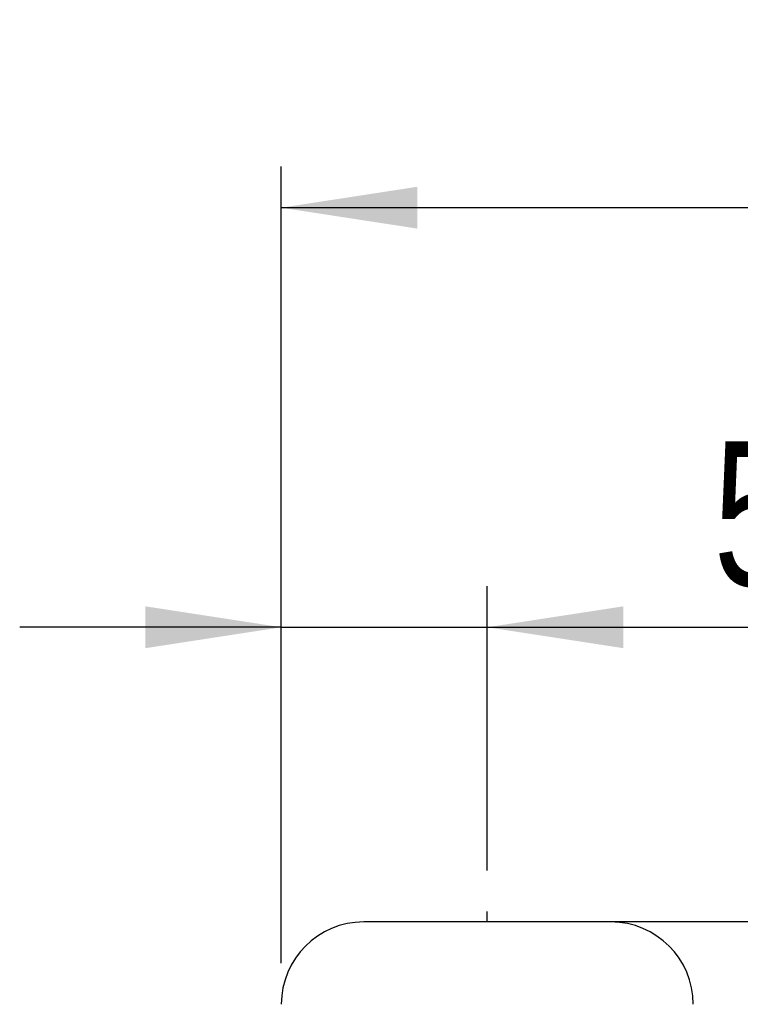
# Model space of a CAD drawing. Extents: x 30 to 391, y 7 to 282.
# Tile 12 of 30: x 105 to 123, y 166 to 189. Entities that reach past the tile are written whole.
import ezdxf

# ---------------------------------------------------------------- set-up
doc = ezdxf.new("R2010")
doc.units = 0
doc.layers.get('0').update_dxf_attribs({"linetype": 'CONTINUOUS'})
doc.styles.add('SLDTEXTSTYLE0', font='TXT', dxfattribs={"width": 0.75})
doc.dimstyles.new('SLDDIMSTYLE1', dxfattribs={"dimtxt": 3.5, "dimasz": 3.302, "dimexe": 0, "dimexo": 0.0625, "dimgap": 0.875, "dimtad": 1, "dimdec": 3, "dimrnd": 1e-09, "dimzin": 12, "dimtxsty": 'SLDTEXTSTYLE0', "dimsah": 1, "dimcen": 0.09, "dimazin": 3, "dimtfac": 1, "dimtdec": 3, "dimtmove": 0, "dimatfit": 3, "dimtolj": 1, "dimtzin": 12})
doc.dimstyles.new('SLDDIMSTYLE2', dxfattribs={"dimtxt": 3.5, "dimasz": 3.302, "dimexe": 0, "dimexo": 0.0625, "dimgap": 0.875, "dimtad": 1, "dimdec": 3, "dimrnd": 1e-09, "dimzin": 12, "dimtxsty": 'SLDTEXTSTYLE0', "dimsah": 1, "dimcen": 0.09, "dimazin": 3, "dimtfac": 1, "dimtdec": 3, "dimtofl": 0, "dimtmove": 0, "dimatfit": 3, "dimtolj": 1, "dimtzin": 12})

# ---------------------------------------------------------------- blocks, each defined once
blk = doc.blocks.new('_D_9')
at = {"color": 179, "linetype": 'CONTINUOUS'}
for p, q in [((111.743, 166.562), (111.743, 185.903)), ((189.743, 166.562), (189.743, 185.903)), ((189.743, 184.903), (111.743, 184.903))]:
    blk.add_line(p, q, dxfattribs=at)
for points in [[(111.743, 184.903), (115.045, 184.395), (115.045, 185.411)], [(189.743, 184.903), (186.441, 185.411), (186.441, 184.395)]]:
    blk.add_solid(points, dxfattribs=at)
at = {"color": 179, "linetype": 'CONTINUOUS', "insert": (147.627, 189.415, -28.9), "char_height": 3.5, "attachment_point": 1, "style": 'SLDTEXTSTYLE0'}
blk.add_mtext('78', dxfattribs=at)
blk = doc.blocks.new('_D_10')
at = {"color": 179, "linetype": 'CONTINUOUS'}
for p, q in [((111.743, 166.562), (111.743, 175.716)), ((116.743, 168.812), (116.743, 175.716)), ((111.743, 174.716), (105.393, 174.716)), ((111.743, 174.716), (116.743, 174.716)), ((116.743, 174.716), (127.662, 174.716))]:
    blk.add_line(p, q, dxfattribs=at)
for points in [[(111.743, 174.716), (108.441, 175.224), (108.441, 174.208)], [(116.743, 174.716), (120.045, 174.208), (120.045, 175.224)]]:
    blk.add_solid(points, dxfattribs=at)
at = {"color": 179, "linetype": 'CONTINUOUS', "insert": (122.232, 179.228, -28.9), "char_height": 3.5, "attachment_point": 1, "style": 'SLDTEXTSTYLE0'}
blk.add_mtext('5', dxfattribs=at)
blk = doc.blocks.new('SW_CENTERMARKSYMBOL_3')
at = {"color": 0, "linetype": 'CONTINUOUS'}
for p, q in [((0, 5), (0, 5.25)), ((0, 0), (0, 2.5)), ((-5, 0), (-5.25, 0)), ((0, 0), (-2.5, 0)), ((0, 0), (0, -2.5)), ((0, 0), (2.5, 0)), ((5, 0), (5.25, 0)), ((0, -5), (0, -5.25))]:
    blk.add_line(p, q, dxfattribs=at)

msp = doc.modelspace()

# ---------------------------------------------------------------- linework, layer by layer
at = {"color": 7, "linetype": 'CONTINUOUS'}
for p, q in [((119.7428, 167.5615), (113.7428, 167.5615)), ((139.2428, 167.5615), (119.7428, 167.5615))]:
    msp.add_line(p, q, dxfattribs=at)
for centre, start, end in [((113.7428, 165.5615), 90, 180), ((119.7428, 165.5615), 0, 90)]:
    msp.add_arc(centre, 2, start, end, dxfattribs=at)

# ---------------------------------------------------------------- block references
at = {"color": 179, "linetype": 'CONTINUOUS'}
msp.add_blockref('SW_CENTERMARKSYMBOL_3', (116.7428, 162.5615), dxfattribs=at)

# ---------------------------------------------------------------- dimensions: what is measured, and where the dimension line sits
for base, p1, p2, dimstyle, picture, middle in [((111.7428, 184.9031), (189.7428, 165.5615), (111.7428, 165.5615), 'SLDDIMSTYLE2', '_D_9', (151.6347, 184.9031)), ((116.7428, 174.716), (111.7428, 165.5615), (116.7428, 167.8115), 'SLDDIMSTYLE1', '_D_10', (124.9473, 174.716))]:
    dim = msp.add_linear_dim(base=base, p1=p1, p2=p2, dimstyle=dimstyle, dxfattribs=at)
    dim.commit()
    dim.dimension.update_dxf_attribs({"geometry": picture, "text_midpoint": middle, "dimtype": 160})

doc.saveas('drawing.dxf')
